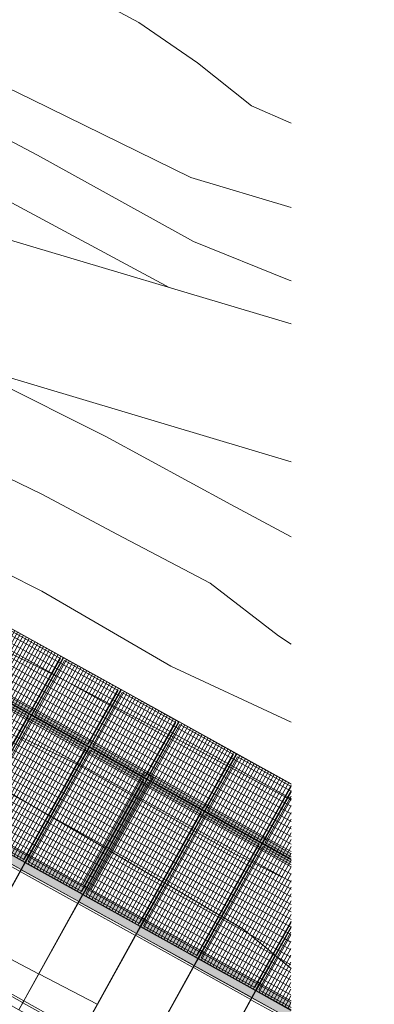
# Model space of a CAD drawing. Header units: metres. Extents: x -373759 to -373409, y 810976 to 811228.
# Tile 152 of 153: x -373429.64 to -373424.26, y 811070.38 to 811085.3. Entities that reach past the tile are written whole.
import ezdxf

# ---------------------------------------------------------------- set-up
doc = ezdxf.new("R2010")
doc.units = ezdxf.units.M
doc.header["$XCLIPFRAME"] = 2
for name, color, linetype, lineweight in [('A-FLOR', 7, 'Continuous', 5), ('A-GENM', 7, 'Continuous', 5), ('I-WALL', 7, 'Continuous', 5), ('S-BEAM', 7, 'Continuous', 5)]:
    doc.layers.add(name, color=color, linetype=linetype, lineweight=lineweight)
for name, color, linetype, lineweight, true_color in [('BASE ALAMEDA JULIO MULLER 1_explodidoR01_dwg', 7, 'Continuous', 5, 0x767676), ('Curva_Intermediária', 7, 'Continuous', 9, 0x656565), ('Curva_Mestra', 7, 'Continuous', 40, 0xa55200), ('Rio_Perene', 150, 'Continuous', 211, 0x007fff)]:
    doc.layers.add(name, color=color, linetype=linetype, lineweight=lineweight, true_color=true_color)
picture_1 = doc.add_image_def('image1.jpg', size_in_pixel=(999, 584))
pattern_1 = [(270, (3125.54, 1874.46), (100, 6e-15), []), (0, (3125.54, 1874.46), (0, 50), [])]

# ---------------------------------------------------------------- blocks, each defined once
blk = doc.blocks.new('BASE ALAMEDA JULIO MULLER 1_explodidoR01_dwg-478056-PISTA INFERIOR PARTE 1')
at = {"layer": 'Curva_Intermediária', "color": 9, "lineweight": 5, "true_color": 0xc0c0c0}
for p, q in [((177470, 798332), (178158, 797705)), ((178158, 797705), (178183, 797682)), ((178185, 797680), (178195, 797672)), ((178197, 797670), (178210, 797658)), ((178210, 797658), (178886, 797019)), ((178886, 797019), (178911, 796996)), ((178913, 796994), (178937, 796971)), ((178937, 796971), (179614, 796333)), ((176883, 796325), (177528, 795655)), ((179614, 796333), (179639, 796309)), ((179640, 796308), (179665, 796284)), ((179665, 796284), (179900, 796062)), ((179900, 796062), (180336, 795641)), ((177528, 795655), (177549, 795633)), ((177556, 795626), (177576, 795605)), ((177576, 795605), (178194, 794963)), ((180336, 795641), (180360, 795617)), ((180362, 795615), (180386, 795592)), ((180386, 795592), (181055, 794945)), ((178194, 794963), (178221, 794934)), ((178221, 794934), (178232, 794923)), ((178259, 794895), (178270, 794884)), ((178270, 794884), (178298, 794855)), ((178298, 794855), (178915, 794214)), ((181055, 794945), (181079, 794921)), ((181081, 794920), (181105, 794896)), ((181105, 794896), (181126, 794876)), ((178915, 794214), (178936, 794192)), ((178943, 794185), (178964, 794163)), ((178964, 794163), (179609, 793493)), ((179609, 793493), (179630, 793471)), ((179636, 793464), (179657, 793443)), ((176731, 793384), (177454, 792701)), ((179657, 793443), (179893, 793198)), ((179893, 793198), (180234, 792704)), ((180234, 792704), (180251, 792678)), ((180257, 792670), (180274, 792645)), ((180274, 792645), (180429, 792420))]:
    blk.add_line(p, q, dxfattribs=at)
at = {"layer": 'Curva_Intermediária', "color": 9, "lineweight": 5, "true_color": 0xc0c0c0, "flags": 128}
for points in [[(166777, 817839), (168277, 816678), (170333, 814702), (171780, 813982), (173189, 813134), (174165, 812118), (174501, 811550), (175045, 810470), (176197, 809262), (177341, 808390), (178709, 807526), (180231, 806167), (182238, 804367), (183575, 803513)], [(168888, 815017), (169669, 814558), (170621, 813822), (171508, 813150), (172517, 812214), (173476, 811334), (174508, 810006), (175453, 809190), (176621, 808230), (178037, 807102), (179221, 806158), (180095, 805327), (182015, 803423), (183247, 802463), (183272, 802444)], [(174198, 809064), (175669, 807646), (176900, 806550), (178356, 805614), (179471, 804791), (181422, 802895), (181466, 802852)], [(172904, 805448), (174198, 804370), (174405, 804198), (175637, 803126), (176885, 802030), (178765, 800358), (179685, 799470), (180845, 798374), (181623, 797319), (181771, 797150)], [(172264, 804442), (173476, 803486), (176037, 801078), (178356, 798950), (179925, 797326), (181448, 796011)], [(177927, 802734), (178493, 802254), (179925, 800942), (181471, 799431), (182214, 798712)], [(176006, 794074), (176437, 793662), (176727, 793388)]]:
    blk.add_lwpolyline(points, dxfattribs=at)
at = {"layer": 'Curva_Mestra', "color": 9, "lineweight": 5, "true_color": 0xc0c0c0}
for p, q in [((177432, 796925), (177458, 796902)), ((178152, 796282), (178176, 796258)), ((178177, 796257), (178201, 796232)), ((178201, 796232), (178826, 795598)), ((178826, 795598), (178854, 795569)), ((178854, 795569), (178867, 795556)), ((178889, 795533), (178892, 795531)), ((178892, 795530), (178903, 795519)), ((178903, 795519), (178931, 795491)), ((178931, 795491), (179555, 794856)), ((179555, 794856), (179579, 794832)), ((179580, 794831), (179604, 794806)), ((180267, 794154), (180293, 794132)), ((180294, 794131), (180320, 794108)), ((180320, 794108), (180789, 793686))]:
    blk.add_line(p, q, dxfattribs=at)
at = {"layer": 'Curva_Mestra', "color": 9, "lineweight": 5, "true_color": 0xc0c0c0, "flags": 128}
for points in [[(177458, 796902), (178140, 796294), (178152, 796282)], [(179604, 794806), (180077, 794326), (180267, 794155)]]:
    blk.add_lwpolyline(points, dxfattribs=at)
at = {"layer": 'Rio_Perene', "color": 9, "lineweight": 5, "true_color": 0xc0c0c0, "flags": 128}
blk.add_lwpolyline([(181368, 807576), (182121, 806840), (182809, 806008), (183417, 805160), (183924, 804746)], dxfattribs=at)
blk = doc.blocks.new('_EST_ PLACA PISO ESTRUTURAL MEIO - _EST_ PLACA PISO ESTRUTURAL MEIO-V310-PISTA INFERIOR PARTE 1')
at = {"layer": 'A-GENM', "color": 253, "true_color": 0xaaaaaa}
for p, q in [((-1000, 500), (-1000, -500)), ((-998, 500), (997, 500)), ((-876, 500), (-998, 500)), ((997, 497), (-998, 497)), ((-998, 497), (997, 497)), ((-998, 497), (-998, -498)), ((-998, 497), (-998, -498)), ((-998, -498), (-998, 497)), ((-998, 497), (-998, -498)), ((-843, 500), (-876, 500)), ((-876, 497), (-876, -498)), ((843, 500), (-843, 500)), ((-843, -498), (-843, 497)), ((875, 500), (843, 500)), ((843, 497), (843, -498)), ((997, 500), (876, 500)), ((876, 497), (876, -498)), ((997, 497), (997, -498)), ((997, -498), (997, 497)), ((997, 497), (997, -498)), ((997, 497), (997, -498)), ((1000, 500), (1000, -500)), ((997, -498), (-998, -498)), ((-998, -498), (997, -498)), ((997, -500), (-998, -500)), ((-997, -500), (-876, -500)), ((-876, -500), (-843, -500)), ((-843, -500), (843, -500)), ((843, -500), (875, -500)), ((876, -500), (997, -500))]:
    blk.add_line(p, q, dxfattribs=at)
blk = doc.blocks.new('_EST_ PLACA PISO ESTRUTURAL MEIO - _EST_ PLACA PISO ESTRUTURAL MEIO-V311-PISTA INFERIOR PARTE 1')
at = {"layer": 'A-GENM', "color": 253, "true_color": 0xaaaaaa}
for p, q in [((-1000, 500), (-1000, -500)), ((-998, 500), (997, 500)), ((-876, 500), (-998, 500)), ((997, 497), (-998, 497)), ((-998, 497), (997, 497)), ((-998, 497), (-998, -498)), ((-998, 497), (-998, -498)), ((-998, -498), (-998, 497)), ((-998, 497), (-998, -498)), ((-843, 500), (-876, 500)), ((-876, 497), (-876, -498)), ((843, 500), (-843, 500)), ((-843, -498), (-843, 497)), ((875, 500), (843, 500)), ((843, 497), (843, -498)), ((997, 500), (876, 500)), ((876, 497), (876, -498)), ((997, 497), (997, -498)), ((997, -498), (997, 497)), ((997, 497), (997, -498)), ((997, 497), (997, -498)), ((1000, 500), (1000, -500)), ((997, -498), (-998, -498)), ((-998, -498), (997, -498)), ((997, -500), (-998, -500)), ((-997, -500), (-876, -500)), ((-876, -500), (-843, -500)), ((-843, -500), (843, -500)), ((843, -500), (875, -500)), ((876, -500), (997, -500))]:
    blk.add_line(p, q, dxfattribs=at)
blk = doc.blocks.new('_EST_ PLACA PISO ESTRUTURAL MEIO - _EST_ PLACA PISO ESTRUTURAL MEIO-V312-PISTA INFERIOR PARTE 1')
at = {"layer": 'A-GENM', "color": 253, "true_color": 0xaaaaaa}
for p, q in [((-1000, 500), (-1000, -500)), ((-998, 500), (997, 500)), ((-876, 500), (-998, 500)), ((997, 497), (-998, 497)), ((-998, 497), (997, 497)), ((-998, 497), (-998, -498)), ((-998, 497), (-998, -498)), ((-998, -498), (-998, 497)), ((-998, 497), (-998, -498)), ((-843, 500), (-876, 500)), ((-876, 497), (-876, -498)), ((843, 500), (-843, 500)), ((-843, -498), (-843, 497)), ((875, 500), (843, 500)), ((843, 497), (843, -498)), ((997, 500), (876, 500)), ((876, 497), (876, -498)), ((997, 497), (997, -498)), ((997, -498), (997, 497)), ((997, 497), (997, -498)), ((997, 497), (997, -498)), ((1000, 500), (1000, -500)), ((997, -498), (-998, -498)), ((-998, -498), (997, -498)), ((997, -500), (-998, -500)), ((-997, -500), (-876, -500)), ((-876, -500), (-843, -500)), ((-843, -500), (843, -500)), ((843, -500), (875, -500)), ((876, -500), (997, -500))]:
    blk.add_line(p, q, dxfattribs=at)
blk = doc.blocks.new('_EST_ PLACA PISO ESTRUTURAL MEIO - _EST_ PLACA PISO ESTRUTURAL MEIO-V313-PISTA INFERIOR PARTE 1')
at = {"layer": 'A-GENM', "color": 253, "true_color": 0xaaaaaa}
for p, q in [((-1000, 500), (-1000, -500)), ((-998, 500), (997, 500)), ((-876, 500), (-998, 500)), ((997, 497), (-998, 497)), ((-998, 497), (997, 497)), ((-998, 497), (-998, -498)), ((-998, 497), (-998, -498)), ((-998, -498), (-998, 497)), ((-998, 497), (-998, -498)), ((-843, 500), (-876, 500)), ((-876, 497), (-876, -498)), ((843, 500), (-843, 500)), ((-843, -498), (-843, 497)), ((875, 500), (843, 500)), ((843, 497), (843, -498)), ((997, 500), (876, 500)), ((876, 497), (876, -498)), ((997, 497), (997, -498)), ((997, -498), (997, 497)), ((997, 497), (997, -498)), ((997, 497), (997, -498)), ((1000, 500), (1000, -500)), ((997, -498), (-998, -498)), ((-998, -498), (997, -498)), ((997, -500), (-998, -500)), ((-997, -500), (-876, -500)), ((-876, -500), (-843, -500)), ((-843, -500), (843, -500)), ((843, -500), (875, -500)), ((876, -500), (997, -500))]:
    blk.add_line(p, q, dxfattribs=at)
blk = doc.blocks.new('_EST_ PLACA PISO ESTRUTURAL MEIO - _EST_ PLACA PISO ESTRUTURAL MEIO-V314-PISTA INFERIOR PARTE 1')
at = {"layer": 'A-GENM', "color": 253, "true_color": 0xaaaaaa}
for p, q in [((-1000, 500), (-1000, -500)), ((-998, 500), (997, 500)), ((-876, 500), (-998, 500)), ((997, 497), (-998, 497)), ((-998, 497), (997, 497)), ((-998, 497), (-998, -498)), ((-998, 497), (-998, -498)), ((-998, -498), (-998, 497)), ((-998, 497), (-998, -498)), ((-843, 500), (-876, 500)), ((-876, 497), (-876, -498)), ((843, 500), (-843, 500)), ((-843, -498), (-843, 497)), ((875, 500), (843, 500)), ((843, 497), (843, -498)), ((997, 500), (876, 500)), ((876, 497), (876, -498)), ((997, 497), (997, -498)), ((997, -498), (997, 497)), ((997, 497), (997, -498)), ((997, 497), (997, -498)), ((1000, 500), (1000, -500)), ((997, -498), (-998, -498)), ((-998, -498), (997, -498)), ((997, -500), (-998, -500)), ((-997, -500), (-876, -500)), ((-876, -500), (-843, -500)), ((-843, -500), (843, -500)), ((843, -500), (875, -500)), ((876, -500), (997, -500))]:
    blk.add_line(p, q, dxfattribs=at)
blk = doc.blocks.new('_EST_ PLACA PISO ESTRUTURAL MEIO - _EST_ PLACA PISO ESTRUTURAL MEIO-V315-PISTA INFERIOR PARTE 1')
at = {"layer": 'A-GENM', "color": 253, "true_color": 0xaaaaaa}
for p, q in [((-1000, 500), (-1000, -500)), ((-998, 500), (997, 500)), ((-876, 500), (-998, 500)), ((997, 497), (-998, 497)), ((-998, 497), (997, 497)), ((-998, 497), (-998, -498)), ((-998, 497), (-998, -498)), ((-998, -498), (-998, 497)), ((-998, 497), (-998, -498)), ((-843, 500), (-876, 500)), ((-876, 497), (-876, -498)), ((843, 500), (-843, 500)), ((-843, -498), (-843, 497)), ((875, 500), (843, 500)), ((843, 497), (843, -197)), ((997, 500), (876, 500)), ((876, 497), (876, -179)), ((997, 497), (997, -111)), ((997, -111), (997, 497)), ((997, 497), (997, -111)), ((997, 497), (997, -111)), ((1000, 500), (1000, -110)), ((302, -498), (-998, -498)), ((-998, -498), (302, -498)), ((298, -500), (-998, -500)), ((-997, -500), (-876, -500)), ((-876, -500), (-843, -500)), ((-843, -500), (298, -500))]:
    blk.add_line(p, q, dxfattribs=at)
blk = doc.blocks.new('_EME_ GRADEX PISO 3X1  - _EME_ GRADEX PISO 3X1 -V320-PISTA INFERIOR PARTE 1')
at = {"layer": 'A-GENM', "true_color": 0xaaaaaa}
h = blk.add_hatch(dxfattribs=at)
h.set_pattern_fill('FP_1', color=253, style=0, pattern_type=2)
h.set_pattern_definition(pattern_1)
h.paths.add_polyline_path([(0, -1000), (3000, -1000), (3000, 0), (0, 0), (0, -451)], flags=0)
at = {"layer": 'A-GENM', "color": 253, "true_color": 0xaaaaaa}
for p, q in [((0, 0), (2000, 0)), ((2000, 0), (0, 0)), ((0, 0), (0, -1000)), ((0, 0), (2000, 0)), ((3000, 0), (0, 0)), ((0, 0), (0, -1000)), ((2000, -1000), (2000, 0)), ((2000, 0), (3000, 0)), ((3000, 0), (3000, -1000)), ((3000, -1000), (3000, 0)), ((0, -997), (0, -2)), ((0, -997), (0, -2)), ((5, -5), (1995, -5)), ((5, -995), (5, -5)), ((5, -5), (1995, -5)), ((5, -995), (5, -5)), ((1965, -35), (35, -35)), ((35, -35), (35, -965)), ((35, -965), (35, -35)), ((35, -35), (1965, -35)), ((1965, -965), (1965, -35)), ((1965, -35), (1965, -965)), ((1995, -5), (1995, -995)), ((1995, -5), (1995, -995)), ((2000, 0), (2000, -1000)), ((2000, -1000), (2000, 0)), ((2000, 0), (3000, 0)), ((3000, 0), (2000, 0)), ((2000, 0), (2000, -1000)), ((2005, -5), (2995, -5)), ((2005, -995), (2005, -5)), ((2005, -5), (2995, -5)), ((2005, -995), (2005, -5)), ((2965, -35), (2035, -35)), ((2035, -35), (2035, -965)), ((2035, -965), (2035, -35)), ((2035, -35), (2965, -35)), ((2965, -965), (2965, -35)), ((2965, -35), (2965, -965)), ((2995, -5), (2995, -995)), ((2995, -5), (2995, -995)), ((3000, 0), (3000, -1000)), ((3000, -1000), (3000, 0)), ((2000, -1000), (0, -1000)), ((0, -1000), (2000, -1000)), ((2000, -1000), (0, -1000)), ((0, -1000), (3000, -1000)), ((1995, -995), (5, -995)), ((1995, -995), (5, -995)), ((35, -965), (1965, -965)), ((1965, -965), (35, -965)), ((3000, -1000), (2000, -1000)), ((2000, -1000), (3000, -1000)), ((3000, -1000), (2000, -1000)), ((2995, -995), (2005, -995)), ((2995, -995), (2005, -995)), ((2035, -965), (2965, -965)), ((2965, -965), (2035, -965))]:
    blk.add_line(p, q, dxfattribs=at)
blk = doc.blocks.new('_EME_ GRADEX PISO 3X1  - _EME_ GRADEX PISO 3X1 -V321-PISTA INFERIOR PARTE 1')
at = {"layer": 'A-GENM', "true_color": 0xaaaaaa}
h = blk.add_hatch(dxfattribs=at)
h.set_pattern_fill('FP_1', color=253, style=0, pattern_type=2)
h.set_pattern_definition(pattern_1)
h.paths.add_polyline_path([(0, -1000), (3000, -1000), (3000, 0), (0, 0), (0, -903)], flags=0)
at = {"layer": 'A-GENM', "color": 253, "true_color": 0xaaaaaa}
for p, q in [((0, 0), (2000, 0)), ((2000, 0), (0, 0)), ((0, 0), (0, -1000)), ((0, 0), (2000, 0)), ((3000, 0), (0, 0)), ((0, 0), (0, -1000)), ((2000, -1000), (2000, 0)), ((2000, 0), (3000, 0)), ((3000, 0), (3000, -1000)), ((3000, -1000), (3000, 0)), ((0, -997), (0, -2)), ((0, -997), (0, -2)), ((5, -5), (1995, -5)), ((5, -995), (5, -5)), ((5, -5), (1995, -5)), ((5, -995), (5, -5)), ((1965, -35), (35, -35)), ((35, -35), (35, -965)), ((35, -965), (35, -35)), ((35, -35), (1965, -35)), ((1965, -965), (1965, -35)), ((1965, -35), (1965, -965)), ((1995, -5), (1995, -995)), ((1995, -5), (1995, -995)), ((2000, 0), (2000, -1000)), ((2000, -1000), (2000, 0)), ((2000, 0), (3000, 0)), ((3000, 0), (2000, 0)), ((2000, 0), (2000, -1000)), ((2005, -5), (2995, -5)), ((2005, -995), (2005, -5)), ((2005, -5), (2995, -5)), ((2005, -995), (2005, -5)), ((2965, -35), (2035, -35)), ((2035, -35), (2035, -965)), ((2035, -965), (2035, -35)), ((2035, -35), (2965, -35)), ((2965, -965), (2965, -35)), ((2965, -35), (2965, -965)), ((2995, -5), (2995, -995)), ((2995, -5), (2995, -995)), ((3000, 0), (3000, -1000)), ((3000, -1000), (3000, 0)), ((2000, -1000), (0, -1000)), ((0, -1000), (2000, -1000)), ((2000, -1000), (0, -1000)), ((0, -1000), (3000, -1000)), ((1995, -995), (5, -995)), ((1995, -995), (5, -995)), ((35, -965), (1965, -965)), ((1965, -965), (35, -965)), ((3000, -1000), (2000, -1000)), ((2000, -1000), (3000, -1000)), ((3000, -1000), (2000, -1000)), ((2995, -995), (2005, -995)), ((2995, -995), (2005, -995)), ((2035, -965), (2965, -965)), ((2965, -965), (2035, -965))]:
    blk.add_line(p, q, dxfattribs=at)
blk = doc.blocks.new('_EME_ GRADEX PISO 3X1  - _EME_ GRADEX PISO 3X1 -V319-PISTA INFERIOR PARTE 1')
at = {"layer": 'A-GENM', "true_color": 0xaaaaaa}
h = blk.add_hatch(dxfattribs=at)
h.set_pattern_fill('FP_1', color=253, style=0, pattern_type=2)
h.set_pattern_definition(pattern_1)
h.paths.add_polyline_path([(0, -1000), (3000, -1000), (3000, 0), (0, 0), (0, -725)], flags=0)
at = {"layer": 'A-GENM', "color": 253, "true_color": 0xaaaaaa}
for p, q in [((0, 0), (2000, 0)), ((2000, 0), (0, 0)), ((0, 0), (0, -1000)), ((0, 0), (2000, 0)), ((3000, 0), (0, 0)), ((0, 0), (0, -1000)), ((2000, -1000), (2000, 0)), ((2000, 0), (3000, 0)), ((3000, 0), (3000, -1000)), ((3000, -1000), (3000, 0)), ((0, -997), (0, -2)), ((0, -997), (0, -2)), ((5, -5), (1995, -5)), ((5, -995), (5, -5)), ((5, -5), (1995, -5)), ((5, -995), (5, -5)), ((1965, -35), (35, -35)), ((35, -35), (35, -965)), ((35, -965), (35, -35)), ((35, -35), (1965, -35)), ((1965, -965), (1965, -35)), ((1965, -35), (1965, -965)), ((1995, -5), (1995, -995)), ((1995, -5), (1995, -995)), ((2000, 0), (2000, -1000)), ((2000, -1000), (2000, 0)), ((2000, 0), (3000, 0)), ((3000, 0), (2000, 0)), ((2000, 0), (2000, -1000)), ((2005, -5), (2995, -5)), ((2005, -995), (2005, -5)), ((2005, -5), (2995, -5)), ((2005, -995), (2005, -5)), ((2965, -35), (2035, -35)), ((2035, -35), (2035, -965)), ((2035, -965), (2035, -35)), ((2035, -35), (2965, -35)), ((2965, -965), (2965, -35)), ((2965, -35), (2965, -965)), ((2995, -5), (2995, -995)), ((2995, -5), (2995, -995)), ((3000, 0), (3000, -1000)), ((3000, -1000), (3000, 0)), ((2000, -1000), (0, -1000)), ((0, -1000), (2000, -1000)), ((2000, -1000), (0, -1000)), ((0, -1000), (3000, -1000)), ((1995, -995), (5, -995)), ((1995, -995), (5, -995)), ((35, -965), (1965, -965)), ((1965, -965), (35, -965)), ((3000, -1000), (2000, -1000)), ((2000, -1000), (3000, -1000)), ((3000, -1000), (2000, -1000)), ((2995, -995), (2005, -995)), ((2995, -995), (2005, -995)), ((2035, -965), (2965, -965)), ((2965, -965), (2035, -965))]:
    blk.add_line(p, q, dxfattribs=at)
blk = doc.blocks.new('_EME_ GRADEX PISO 3X1  - _EME_ GRADEX PISO 3X1 -V322-PISTA INFERIOR PARTE 1')
at = {"layer": 'A-GENM', "true_color": 0xaaaaaa}
h = blk.add_hatch(dxfattribs=at)
h.set_pattern_fill('FP_1', color=253, style=0, pattern_type=2)
h.set_pattern_definition(pattern_1)
h.paths.add_polyline_path([(0, -1000), (2901, -1000), (3000, -945), (3000, 0), (0, 0), (0, -668)], flags=0)
at = {"layer": 'A-GENM', "color": 253, "true_color": 0xaaaaaa}
for p, q in [((0, 0), (2000, 0)), ((2000, 0), (0, 0)), ((0, 0), (0, -1000)), ((0, 0), (2000, 0)), ((3000, 0), (0, 0)), ((0, 0), (0, -1000)), ((2000, -1000), (2000, 0)), ((2000, 0), (3000, 0)), ((3000, 0), (3000, -945)), ((3000, -945), (3000, 0)), ((0, -997), (0, -2)), ((0, -997), (0, -2)), ((5, -5), (1995, -5)), ((5, -995), (5, -5)), ((5, -5), (1995, -5)), ((5, -995), (5, -5)), ((1965, -35), (35, -35)), ((35, -35), (35, -965)), ((35, -965), (35, -35)), ((35, -35), (1965, -35)), ((1965, -965), (1965, -35)), ((1965, -35), (1965, -965)), ((1995, -5), (1995, -995)), ((1995, -5), (1995, -995)), ((2000, 0), (2000, -1000)), ((2000, -1000), (2000, 0)), ((2000, 0), (3000, 0)), ((3000, 0), (2000, 0)), ((2000, 0), (2000, -1000)), ((2005, -5), (2995, -5)), ((2005, -995), (2005, -5)), ((2005, -5), (2995, -5)), ((2005, -995), (2005, -5)), ((2965, -35), (2035, -35)), ((2035, -35), (2035, -965)), ((2035, -965), (2035, -35)), ((2035, -35), (2965, -35)), ((2965, -964), (2965, -35)), ((2965, -35), (2965, -964)), ((2995, -5), (2995, -948)), ((2995, -5), (2995, -948)), ((3000, 0), (3000, -945)), ((3000, -945), (3000, 0)), ((2000, -1000), (0, -1000)), ((0, -1000), (2000, -1000)), ((2000, -1000), (0, -1000)), ((0, -1000), (2901, -1000)), ((1995, -995), (5, -995)), ((1995, -995), (5, -995)), ((35, -965), (1965, -965)), ((1965, -965), (35, -965)), ((2901, -1000), (2000, -1000)), ((2000, -1000), (2901, -1000)), ((2901, -1000), (2000, -1000)), ((2910, -995), (2005, -995)), ((2910, -995), (2005, -995)), ((2035, -965), (2964, -965)), ((2964, -965), (2035, -965))]:
    blk.add_line(p, q, dxfattribs=at)
blk = doc.blocks.new('_EME_ GRADEX PISO 3X1  - _EME_ GRADEX PISO 3X1 -V323-PISTA INFERIOR PARTE 1')
at = {"layer": 'A-GENM', "true_color": 0xaaaaaa}
h = blk.add_hatch(dxfattribs=at)
h.set_pattern_fill('FP_1', color=253, style=0, pattern_type=2)
h.set_pattern_definition(pattern_1)
h.paths.add_polyline_path([(0, -1000), (1101, -1000), (2901, 0), (0, 0)], flags=0)
at = {"layer": 'A-GENM', "color": 253, "true_color": 0xaaaaaa}
for p, q in [((0, 0), (2000, 0)), ((2000, 0), (0, 0)), ((0, 0), (0, -1000)), ((0, 0), (2000, 0)), ((2901, 0), (0, 0)), ((0, 0), (0, -1000)), ((2000, -500), (2000, 0)), ((2000, 0), (2901, 0)), ((0, -997), (0, -2)), ((0, -997), (0, -2)), ((5, -5), (1995, -5)), ((5, -995), (5, -5)), ((5, -5), (1995, -5)), ((5, -995), (5, -5)), ((1965, -35), (35, -35)), ((35, -35), (35, -965)), ((35, -965), (35, -35)), ((35, -35), (1965, -35)), ((1965, -520), (1965, -35)), ((1965, -35), (1965, -520)), ((1995, -5), (1995, -503)), ((1995, -5), (1995, -503)), ((2000, 0), (2000, -500)), ((2000, -500), (2000, 0)), ((2000, 0), (2901, 0)), ((2901, 0), (2000, 0)), ((2000, 0), (2000, -500)), ((2005, -5), (2892, -5)), ((2005, -498), (2005, -5)), ((2005, -5), (2007, -5)), ((2005, -498), (2005, -5)), ((2007, -5), (2892, -5)), ((2838, -35), (2035, -35)), ((2035, -35), (2035, -481)), ((2035, -481), (2035, -35)), ((2035, -35), (2838, -35)), ((1101, -1000), (0, -1000)), ((0, -1000), (1101, -1000)), ((1101, -1000), (0, -1000)), ((0, -1000), (1101, -1000)), ((1110, -995), (5, -995)), ((1110, -995), (5, -995)), ((35, -965), (1164, -965)), ((1164, -965), (35, -965))]:
    blk.add_line(p, q, dxfattribs=at)
blk = doc.blocks.new('_EME_ GRADEX PISO 3X1  - _EME_ GRADEX PISO 3X1 -V324-PISTA INFERIOR PARTE 1')
at = {"layer": 'A-GENM', "true_color": 0xaaaaaa}
h = blk.add_hatch(dxfattribs=at)
h.set_pattern_fill('FP_1', color=253, style=0, pattern_type=2)
h.set_pattern_definition(pattern_1)
h.paths.add_polyline_path([(0, -611), (1100, 0), (0, 0)], flags=0)
at = {"layer": 'A-GENM', "color": 253, "true_color": 0xaaaaaa}
for p, q in [((0, 0), (1100, 0)), ((1100, 0), (0, 0)), ((0, 0), (0, -611)), ((0, 0), (1100, 0)), ((1100, 0), (0, 0)), ((0, 0), (0, -611)), ((0, -611), (0, -2)), ((0, -611), (0, -2)), ((5, -5), (1091, -5)), ((5, -609), (5, -5)), ((5, -5), (1091, -5)), ((5, -609), (5, -5)), ((1037, -35), (35, -35)), ((35, -35), (35, -592)), ((35, -592), (35, -35)), ((35, -35), (1037, -35))]:
    blk.add_line(p, q, dxfattribs=at)
blk = doc.blocks.new('M_W-Wide Flange - VIGA I 25X15-V338-PISTA INFERIOR PARTE 1')
at = {"layer": 'S-BEAM'}
for p, q in [((928, 3), (-874, 3)), ((987, 3), (928, 3)), ((991, 3), (987, 3)), ((1006, 3), (1001, 3)), ((1018, 3), (1014, 3)), ((1022, 3), (1018, 3)), ((1071, 3), (1023, 3)), ((928, -3), (-874, -3)), ((987, -3), (928, -3)), ((991, -3), (987, -3)), ((1006, -3), (1002, -3)), ((1018, -3), (1014, -3)), ((1022, -3), (1018, -3)), ((1071, -3), (1023, -3))]:
    blk.add_line(p, q, dxfattribs=at)
blk = doc.blocks.new('M_W-Wide Flange - VIGA I 15X17-3828524-PISTA INFERIOR PARTE 1')
at = {"layer": 'S-BEAM', "true_color": 0xff8080, "transparency": 33554432}
for points in [[(-25014, 20), (-25045, 75), (-37500, 75), (-37500, 20), (-25445, 20)], [(-24961, -75), (-25045, 75), (-37500, 75), (-37500, -75), (-25430, -75)], [(-25005, 3), (-25014, 20), (-37500, 20), (-37497, 3), (-25444, 3)], [(-24992, -20), (-25002, -3), (-37500, -5), (-37498, -20), (-25148, -20)], [(-24961, -75), (-24992, -20), (-37500, -20), (-37500, -75), (-25430, -75)]]:
    blk.add_hatch(color=11, dxfattribs=at).paths.add_polyline_path(points, flags=0)
at = {"layer": 'S-BEAM'}
for p, q in [((-29508, 3), (-30494, 3)), ((-29496, 3), (-29506, 3)), ((-28508, 3), (-29494, 3)), ((-28496, 3), (-28506, 3)), ((-27508, 3), (-28494, 3)), ((-27496, 3), (-27506, 3)), ((-26508, 3), (-27494, 3)), ((-26496, 3), (-26506, 3)), ((-25508, 3), (-26494, 3)), ((-25496, 3), (-25506, 3)), ((-25005, 3), (-25495, 3)), ((-29503, -3), (-30500, -3)), ((-28503, -3), (-29500, -3)), ((-27502, -3), (-28500, -3)), ((-26502, -3), (-27500, -3)), ((-25502, -3), (-26500, -3)), ((-25002, -3), (-25500, -3))]:
    blk.add_line(p, q, dxfattribs=at)
at = {"layer": 'S-BEAM', "color": 1, "true_color": 0xff0000}
for p, q in [((-29536, 75), (-30466, 75)), ((-30466, 75), (-29536, 75)), ((-30466, 75), (-29536, 75)), ((-30466, 75), (-29536, 75)), ((-29506, 75), (-29535, 75)), ((-29535, 75), (-29506, 75)), ((-29535, 75), (-29506, 75)), ((-29535, 75), (-29506, 75)), ((-29497, 75), (-29506, 75)), ((-29506, 75), (-29497, 75)), ((-29506, 75), (-29497, 75)), ((-29506, 75), (-29497, 75)), ((-29468, 75), (-29496, 75)), ((-29496, 75), (-29468, 75)), ((-29496, 75), (-29468, 75)), ((-29496, 75), (-29468, 75)), ((-28536, 75), (-29466, 75)), ((-29466, 75), (-28536, 75)), ((-29466, 75), (-28536, 75)), ((-29466, 75), (-28536, 75)), ((-28506, 75), (-28535, 75)), ((-28535, 75), (-28506, 75)), ((-28535, 75), (-28506, 75)), ((-28535, 75), (-28506, 75)), ((-28497, 75), (-28506, 75)), ((-28506, 75), (-28497, 75)), ((-28506, 75), (-28497, 75)), ((-28506, 75), (-28497, 75)), ((-28468, 75), (-28496, 75)), ((-28496, 75), (-28468, 75)), ((-28496, 75), (-28468, 75)), ((-28496, 75), (-28468, 75)), ((-27536, 75), (-28466, 75)), ((-28466, 75), (-27536, 75)), ((-28466, 75), (-27536, 75)), ((-28466, 75), (-27536, 75)), ((-27506, 75), (-27535, 75)), ((-27535, 75), (-27506, 75)), ((-27535, 75), (-27506, 75)), ((-27535, 75), (-27506, 75)), ((-27497, 75), (-27506, 75)), ((-27506, 75), (-27497, 75)), ((-27506, 75), (-27497, 75)), ((-27506, 75), (-27497, 75)), ((-27468, 75), (-27496, 75)), ((-27496, 75), (-27468, 75)), ((-27496, 75), (-27468, 75)), ((-27496, 75), (-27468, 75)), ((-26536, 75), (-27466, 75)), ((-27466, 75), (-26536, 75)), ((-27466, 75), (-26536, 75)), ((-27466, 75), (-26536, 75)), ((-26506, 75), (-26535, 75)), ((-26535, 75), (-26506, 75)), ((-26535, 75), (-26506, 75)), ((-26535, 75), (-26506, 75)), ((-26497, 75), (-26506, 75)), ((-26506, 75), (-26497, 75)), ((-26506, 75), (-26497, 75)), ((-26506, 75), (-26497, 75)), ((-26468, 75), (-26496, 75)), ((-26496, 75), (-26468, 75)), ((-26496, 75), (-26468, 75)), ((-26496, 75), (-26468, 75)), ((-25536, 75), (-26466, 75)), ((-26466, 75), (-25536, 75)), ((-26466, 75), (-25536, 75)), ((-26466, 75), (-25536, 75)), ((-25506, 75), (-25535, 75)), ((-25535, 75), (-25506, 75)), ((-25535, 75), (-25506, 75)), ((-25535, 75), (-25506, 75)), ((-25497, 75), (-25506, 75)), ((-25506, 75), (-25497, 75)), ((-25506, 75), (-25497, 75)), ((-25506, 75), (-25497, 75)), ((-25468, 75), (-25496, 75)), ((-25496, 75), (-25468, 75)), ((-25496, 75), (-25468, 75)), ((-25496, 75), (-25468, 75)), ((-25045, 75), (-25466, 75)), ((-25466, 75), (-25045, 75)), ((-25466, 75), (-25045, 75)), ((-25466, 75), (-25045, 75)), ((-30466, -75), (-29536, -75)), ((-30466, -75), (-29536, -75)), ((-30466, -75), (-29536, -75)), ((-30466, -75), (-29536, -75)), ((-29536, -75), (-29507, -75)), ((-29536, -75), (-29507, -75)), ((-29536, -75), (-29507, -75)), ((-29536, -75), (-29507, -75)), ((-29506, -75), (-29501, -75)), ((-29506, -75), (-29501, -75)), ((-29506, -75), (-29501, -75)), ((-29506, -75), (-29501, -75)), ((-29501, -75), (-29496, -75)), ((-29501, -75), (-29496, -75)), ((-29501, -75), (-29496, -75)), ((-29501, -75), (-29496, -75)), ((-29495, -75), (-29466, -75)), ((-29495, -75), (-29466, -75)), ((-29495, -75), (-29466, -75)), ((-29495, -75), (-29466, -75)), ((-29466, -75), (-28536, -75)), ((-29466, -75), (-28536, -75)), ((-29466, -75), (-28536, -75)), ((-29466, -75), (-28536, -75)), ((-28536, -75), (-28507, -75)), ((-28536, -75), (-28507, -75)), ((-28536, -75), (-28507, -75)), ((-28536, -75), (-28507, -75)), ((-28506, -75), (-28501, -75)), ((-28506, -75), (-28501, -75)), ((-28506, -75), (-28501, -75)), ((-28506, -75), (-28501, -75)), ((-28501, -75), (-28496, -75)), ((-28501, -75), (-28496, -75)), ((-28501, -75), (-28496, -75)), ((-28501, -75), (-28496, -75)), ((-28495, -75), (-28466, -75)), ((-28495, -75), (-28466, -75)), ((-28495, -75), (-28466, -75)), ((-28495, -75), (-28466, -75)), ((-28466, -75), (-27536, -75)), ((-28466, -75), (-27536, -75)), ((-28466, -75), (-27536, -75)), ((-28466, -75), (-27536, -75)), ((-27536, -75), (-27507, -75)), ((-27536, -75), (-27507, -75)), ((-27536, -75), (-27507, -75)), ((-27536, -75), (-27507, -75)), ((-27506, -75), (-27501, -75)), ((-27506, -75), (-27501, -75)), ((-27506, -75), (-27501, -75)), ((-27506, -75), (-27501, -75)), ((-27501, -75), (-27496, -75)), ((-27501, -75), (-27496, -75)), ((-27501, -75), (-27496, -75)), ((-27501, -75), (-27496, -75)), ((-27495, -75), (-27466, -75)), ((-27495, -75), (-27466, -75)), ((-27495, -75), (-27466, -75)), ((-27495, -75), (-27466, -75)), ((-27466, -75), (-26536, -75)), ((-27466, -75), (-26536, -75)), ((-27466, -75), (-26536, -75)), ((-27466, -75), (-26536, -75)), ((-26536, -75), (-26507, -75)), ((-26536, -75), (-26507, -75)), ((-26536, -75), (-26507, -75)), ((-26536, -75), (-26507, -75)), ((-26506, -75), (-26501, -75)), ((-26506, -75), (-26501, -75)), ((-26506, -75), (-26501, -75)), ((-26506, -75), (-26501, -75)), ((-26501, -75), (-26496, -75)), ((-26501, -75), (-26496, -75)), ((-26501, -75), (-26496, -75)), ((-26501, -75), (-26496, -75)), ((-26495, -75), (-26466, -75)), ((-26495, -75), (-26466, -75)), ((-26495, -75), (-26466, -75)), ((-26495, -75), (-26466, -75)), ((-26466, -75), (-25536, -75)), ((-26466, -75), (-25536, -75)), ((-26466, -75), (-25536, -75)), ((-26466, -75), (-25536, -75)), ((-25536, -75), (-25507, -75)), ((-25536, -75), (-25507, -75)), ((-25536, -75), (-25507, -75)), ((-25536, -75), (-25507, -75)), ((-25506, -75), (-25501, -75)), ((-25506, -75), (-25501, -75)), ((-25506, -75), (-25501, -75)), ((-25506, -75), (-25501, -75)), ((-25501, -75), (-25496, -75)), ((-25501, -75), (-25496, -75)), ((-25501, -75), (-25496, -75)), ((-25501, -75), (-25496, -75)), ((-25495, -75), (-25466, -75)), ((-25495, -75), (-25466, -75)), ((-25495, -75), (-25466, -75)), ((-25495, -75), (-25466, -75)), ((-25466, -75), (-24961, -75)), ((-25466, -75), (-24961, -75)), ((-25466, -75), (-24961, -75)), ((-25466, -75), (-24961, -75))]:
    blk.add_line(p, q, dxfattribs=at)

msp = doc.modelspace()

# ---------------------------------------------------------------- hatches: boundary and pattern name
at = {"layer": 'I-WALL', "true_color": 0x808080}
msp.add_hatch(color=8, dxfattribs=at).paths.add_polyline_path([(-373425.524, 811070.148), (-373425.524, 811070.434), (-373437.363, 811077.011), (-373437.482, 811076.791), (-373426.052, 811070.441)], flags=0)
at = {"layer": 'S-BEAM', "true_color": 0xff8080, "transparency": 33554432}
for points in [[(-373428.637, 811072.163), (-373427.692, 811073.863), (-373427.74, 811073.89), (-373428.683, 811072.189), (-373428.649, 811072.169)], [(-373428.554, 811072.117), (-373427.611, 811073.818), (-373427.74, 811073.89), (-373428.683, 811072.189), (-373428.589, 811072.136)], [(-373428.622, 811072.154), (-373427.679, 811073.856), (-373427.693, 811073.861), (-373428.636, 811072.162), (-373428.622, 811072.155)], [(-373428.602, 811072.143), (-373427.657, 811073.844), (-373427.673, 811073.851), (-373428.615, 811072.151), (-373428.606, 811072.145)], [(-373428.554, 811072.117), (-373427.611, 811073.818), (-373427.657, 811073.844), (-373428.602, 811072.143), (-373428.589, 811072.136)]]:
    msp.add_hatch(color=11, dxfattribs=at).paths.add_polyline_path(points, flags=0)

# ---------------------------------------------------------------- linework, layer by layer
at = {"layer": 'A-FLOR'}
for p, q in [((-373425.524, 811080.688), (-373443.249, 811085.986)), ((-373443.659, 811084.021), (-373425.524, 811078.601))]:
    msp.add_line(p, q, dxfattribs=at)
for radius, start in [(165, 65.02399), (163, 64.69602)]:
    msp.add_arc((-373495.193, 810915.669), radius, start, 73.32837, dxfattribs=at)
at = {"layer": 'I-WALL'}
for p, q in [((-373430.337, 811073.107), (-373429.524, 811072.656)), ((-373429.617, 811072.421), (-373430.487, 811072.905)), ((-373429.523, 811072.655), (-373429.498, 811072.641)), ((-373429.498, 811072.641), (-373429.489, 811072.636)), ((-373429.489, 811072.636), (-373429.464, 811072.622)), ((-373429.463, 811072.622), (-373428.65, 811072.17)), ((-373428.743, 811071.936), (-373429.613, 811072.419)), ((-373428.649, 811072.169), (-373428.624, 811072.155)), ((-373428.623, 811072.155), (-373428.615, 811072.151)), ((-373428.615, 811072.151), (-373428.59, 811072.137)), ((-373428.589, 811072.136), (-373427.776, 811071.684)), ((-373427.869, 811071.45), (-373428.739, 811071.933)), ((-373427.774, 811071.684), (-373427.75, 811071.67)), ((-373427.749, 811071.67), (-373427.741, 811071.665)), ((-373427.741, 811071.665), (-373427.716, 811071.651)), ((-373427.715, 811071.65), (-373426.902, 811071.199)), ((-373426.995, 811070.964), (-373427.864, 811071.448)), ((-373426.9, 811071.198), (-373426.875, 811071.184)), ((-373426.875, 811071.184), (-373426.867, 811071.179)), ((-373426.867, 811071.179), (-373426.842, 811071.165)), ((-373426.84, 811071.165), (-373426.027, 811070.713)), ((-373426.12, 811070.479), (-373426.99, 811070.962)), ((-373426.026, 811070.712), (-373426.001, 811070.699)), ((-373426.001, 811070.698), (-373425.993, 811070.694)), ((-373425.992, 811070.694), (-373425.967, 811070.68)), ((-373425.966, 811070.679), (-373425.524, 811070.434)), ((-373425.524, 811070.148), (-373426.116, 811070.476))]:
    msp.add_line(p, q, dxfattribs=at)
at = {"layer": 'S-BEAM', "color": 1, "true_color": 0xff0000}
for p, q in [((-373427.781, 811073.816), (-373427.792, 811073.797)), ((-373427.792, 811073.797), (-373427.781, 811073.816)), ((-373427.792, 811073.797), (-373427.781, 811073.816)), ((-373427.792, 811073.797), (-373427.781, 811073.816)), ((-373427.779, 811073.819), (-373427.781, 811073.816)), ((-373427.781, 811073.816), (-373427.779, 811073.819)), ((-373427.781, 811073.816), (-373427.779, 811073.819)), ((-373427.781, 811073.816), (-373427.779, 811073.819)), ((-373427.773, 811073.83), (-373427.775, 811073.827)), ((-373427.775, 811073.827), (-373427.773, 811073.83)), ((-373427.775, 811073.827), (-373427.773, 811073.83)), ((-373427.775, 811073.827), (-373427.773, 811073.83)), ((-373427.766, 811073.843), (-373427.768, 811073.84)), ((-373427.768, 811073.84), (-373427.766, 811073.843)), ((-373427.768, 811073.84), (-373427.766, 811073.843)), ((-373427.768, 811073.84), (-373427.766, 811073.843)), ((-373427.764, 811073.847), (-373427.766, 811073.843)), ((-373427.766, 811073.843), (-373427.764, 811073.847)), ((-373427.766, 811073.843), (-373427.764, 811073.847)), ((-373427.766, 811073.843), (-373427.764, 811073.847)), ((-373427.759, 811073.856), (-373427.764, 811073.847)), ((-373427.764, 811073.847), (-373427.759, 811073.856)), ((-373427.764, 811073.847), (-373427.759, 811073.856)), ((-373427.764, 811073.847), (-373427.759, 811073.856)), ((-373427.74, 811073.89), (-373427.759, 811073.857)), ((-373427.759, 811073.857), (-373427.74, 811073.89)), ((-373427.759, 811073.857), (-373427.74, 811073.89)), ((-373427.759, 811073.857), (-373427.74, 811073.89)), ((-373427.74, 811073.89), (-373427.705, 811073.87)), ((-373427.705, 811073.87), (-373427.74, 811073.89)), ((-373427.74, 811073.89), (-373427.705, 811073.87)), ((-373427.705, 811073.87), (-373427.74, 811073.89)), ((-373427.704, 811073.87), (-373427.692, 811073.863)), ((-373427.692, 811073.863), (-373427.704, 811073.87)), ((-373427.704, 811073.87), (-373427.679, 811073.856)), ((-373427.681, 811073.857), (-373427.704, 811073.87)), ((-373427.692, 811073.863), (-373427.688, 811073.861)), ((-373427.685, 811073.859), (-373427.692, 811073.863)), ((-373427.688, 811073.861), (-373427.685, 811073.859)), ((-373427.685, 811073.859), (-373427.681, 811073.857)), ((-373427.681, 811073.857), (-373427.685, 811073.859)), ((-373427.681, 811073.857), (-373427.679, 811073.856)), ((-373427.679, 811073.856), (-373427.681, 811073.857)), ((-373427.679, 811073.856), (-373427.678, 811073.855)), ((-373427.678, 811073.855), (-373427.679, 811073.856)), ((-373427.679, 811073.856), (-373427.675, 811073.853)), ((-373427.678, 811073.855), (-373427.677, 811073.855)), ((-373427.677, 811073.855), (-373427.678, 811073.855)), ((-373427.675, 811073.853), (-373427.671, 811073.851)), ((-373427.67, 811073.851), (-373427.672, 811073.852)), ((-373427.672, 811073.852), (-373427.672, 811073.852)), ((-373427.672, 811073.852), (-373427.672, 811073.852)), ((-373427.672, 811073.852), (-373427.67, 811073.851)), ((-373427.67, 811073.851), (-373427.645, 811073.837)), ((-373427.668, 811073.85), (-373427.67, 811073.851)), ((-373427.67, 811073.851), (-373427.668, 811073.85)), ((-373427.665, 811073.848), (-373427.668, 811073.85)), ((-373427.668, 811073.85), (-373427.661, 811073.846)), ((-373427.645, 811073.837), (-373427.668, 811073.85)), ((-373427.661, 811073.846), (-373427.665, 811073.848)), ((-373427.657, 811073.844), (-373427.661, 811073.846)), ((-373427.661, 811073.846), (-373427.657, 811073.844)), ((-373427.645, 811073.837), (-373427.657, 811073.844)), ((-373427.657, 811073.844), (-373427.645, 811073.837)), ((-373427.644, 811073.836), (-373427.609, 811073.817)), ((-373427.609, 811073.817), (-373427.644, 811073.836)), ((-373427.644, 811073.836), (-373427.609, 811073.817)), ((-373427.609, 811073.817), (-373427.644, 811073.836)), ((-373427.627, 811073.784), (-373427.609, 811073.817)), ((-373427.627, 811073.784), (-373427.609, 811073.817)), ((-373427.627, 811073.784), (-373427.609, 811073.817)), ((-373427.627, 811073.784), (-373427.609, 811073.817)), ((-373427.81, 811073.764), (-373428.685, 811072.189)), ((-373428.685, 811072.189), (-373427.81, 811073.764)), ((-373428.685, 811072.189), (-373427.81, 811073.764)), ((-373428.685, 811072.189), (-373427.81, 811073.764)), ((-373428.554, 811072.117), (-373427.679, 811073.691)), ((-373428.554, 811072.117), (-373427.679, 811073.691)), ((-373428.554, 811072.117), (-373427.679, 811073.691)), ((-373428.554, 811072.117), (-373427.679, 811073.691)), ((-373427.793, 811073.796), (-373427.81, 811073.764)), ((-373427.81, 811073.764), (-373427.793, 811073.796)), ((-373427.81, 811073.764), (-373427.793, 811073.796)), ((-373427.81, 811073.764), (-373427.793, 811073.796)), ((-373427.679, 811073.691), (-373427.661, 811073.723)), ((-373427.679, 811073.691), (-373427.661, 811073.723)), ((-373427.679, 811073.691), (-373427.661, 811073.723)), ((-373427.679, 811073.691), (-373427.661, 811073.723)), ((-373427.661, 811073.723), (-373427.65, 811073.743)), ((-373427.661, 811073.723), (-373427.65, 811073.743)), ((-373427.661, 811073.723), (-373427.65, 811073.743)), ((-373427.661, 811073.723), (-373427.65, 811073.743)), ((-373427.65, 811073.743), (-373427.648, 811073.747)), ((-373427.65, 811073.743), (-373427.648, 811073.747)), ((-373427.65, 811073.743), (-373427.648, 811073.747)), ((-373427.65, 811073.743), (-373427.648, 811073.747)), ((-373427.644, 811073.754), (-373427.642, 811073.758)), ((-373427.644, 811073.754), (-373427.642, 811073.758)), ((-373427.644, 811073.754), (-373427.642, 811073.758)), ((-373427.644, 811073.754), (-373427.642, 811073.758)), ((-373427.637, 811073.767), (-373427.635, 811073.77)), ((-373427.637, 811073.767), (-373427.635, 811073.77)), ((-373427.637, 811073.767), (-373427.635, 811073.77)), ((-373427.637, 811073.767), (-373427.635, 811073.77)), ((-373427.635, 811073.77), (-373427.633, 811073.774)), ((-373427.635, 811073.77), (-373427.633, 811073.774)), ((-373427.635, 811073.77), (-373427.633, 811073.774)), ((-373427.635, 811073.77), (-373427.633, 811073.774)), ((-373427.633, 811073.774), (-373427.627, 811073.784)), ((-373427.633, 811073.774), (-373427.627, 811073.784)), ((-373427.633, 811073.774), (-373427.627, 811073.784)), ((-373427.633, 811073.774), (-373427.627, 811073.784))]:
    msp.add_line(p, q, dxfattribs=at)

# ---------------------------------------------------------------- block references
at = {"layer": 'A-GENM', "color": 253, "true_color": 0xaaaaaa, "xscale": 0.001, "yscale": 0.001, "zscale": 0.001, "rotation": 60.94572958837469}
for name, p in [('_EME_ GRADEX PISO 3X1  - _EME_ GRADEX PISO 3X1 -V320-PISTA INFERIOR PARTE 1', (-373431.304, 811073.498)), ('_EME_ GRADEX PISO 3X1  - _EME_ GRADEX PISO 3X1 -V321-PISTA INFERIOR PARTE 1', (-373430.43, 811073.013)), ('_EME_ GRADEX PISO 3X1  - _EME_ GRADEX PISO 3X1 -V321-PISTA INFERIOR PARTE 1', (-373429.555, 811072.527)), ('_EME_ GRADEX PISO 3X1  - _EME_ GRADEX PISO 3X1 -V319-PISTA INFERIOR PARTE 1', (-373428.681, 811072.042)), ('_EME_ GRADEX PISO 3X1  - _EME_ GRADEX PISO 3X1 -V322-PISTA INFERIOR PARTE 1', (-373427.807, 811071.556)), ('_EME_ GRADEX PISO 3X1  - _EME_ GRADEX PISO 3X1 -V323-PISTA INFERIOR PARTE 1', (-373426.933, 811071.07)), ('_EST_ PLACA PISO ESTRUTURAL MEIO - _EST_ PLACA PISO ESTRUTURAL MEIO-V310-PISTA INFERIOR PARTE 1', (-373430.477, 811071.898)), ('_EST_ PLACA PISO ESTRUTURAL MEIO - _EST_ PLACA PISO ESTRUTURAL MEIO-V311-PISTA INFERIOR PARTE 1', (-373429.603, 811071.412)), ('_EST_ PLACA PISO ESTRUTURAL MEIO - _EST_ PLACA PISO ESTRUTURAL MEIO-V312-PISTA INFERIOR PARTE 1', (-373428.729, 811070.927)), ('_EST_ PLACA PISO ESTRUTURAL MEIO - _EST_ PLACA PISO ESTRUTURAL MEIO-V313-PISTA INFERIOR PARTE 1', (-373427.854, 811070.441)), ('_EME_ GRADEX PISO 3X1  - _EME_ GRADEX PISO 3X1 -V324-PISTA INFERIOR PARTE 1', (-373426.059, 811070.585)), ('_EST_ PLACA PISO ESTRUTURAL MEIO - _EST_ PLACA PISO ESTRUTURAL MEIO-V314-PISTA INFERIOR PARTE 1', (-373426.98, 811069.956)), ('_EST_ PLACA PISO ESTRUTURAL MEIO - _EST_ PLACA PISO ESTRUTURAL MEIO-V315-PISTA INFERIOR PARTE 1', (-373426.106, 811069.47))]:
    msp.add_blockref(name, p, dxfattribs=at)
at = {"layer": 'BASE ALAMEDA JULIO MULLER 1_explodidoR01_dwg', "color": 9, "true_color": 0xc0c0c0, "xscale": 0.0009999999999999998, "yscale": 0.0009999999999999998, "zscale": 0.0009999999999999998, "rotation": 15.8306522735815}
msp.add_blockref('BASE ALAMEDA JULIO MULLER 1_explodidoR01_dwg-478056-PISTA INFERIOR PARTE 1', (-373382.942, 810259.336), dxfattribs=at)
at = {"layer": 'S-BEAM', "color": 1, "true_color": 0xff0000, "xscale": 0.001, "yscale": 0.001, "zscale": 0.001, "rotation": 330.9457295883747}
msp.add_blockref('M_W-Wide Flange - VIGA I 15X17-3828524-PISTA INFERIOR PARTE 1', (-373403.668, 811060.438), dxfattribs=at)
at = {"layer": 'S-BEAM', "xscale": 0.001, "yscale": 0.001, "zscale": 0.001, "rotation": 60.94572958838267}
msp.add_blockref('M_W-Wide Flange - VIGA I 25X15-V338-PISTA INFERIOR PARTE 1', (-373428.195, 811072.917), dxfattribs=at)

# ---------------------------------------------------------------- pictures from other files: only their frames are drawn
image = msp.add_image(picture_1, insert=(-373760.797, 810990.663), size_in_units=(351.808, 205.662))
image.set_boundary_path([(4.5384, 95.013), (998.5, 423.353)])
image.dxf.flags = 15

doc.saveas('drawing.dxf')
